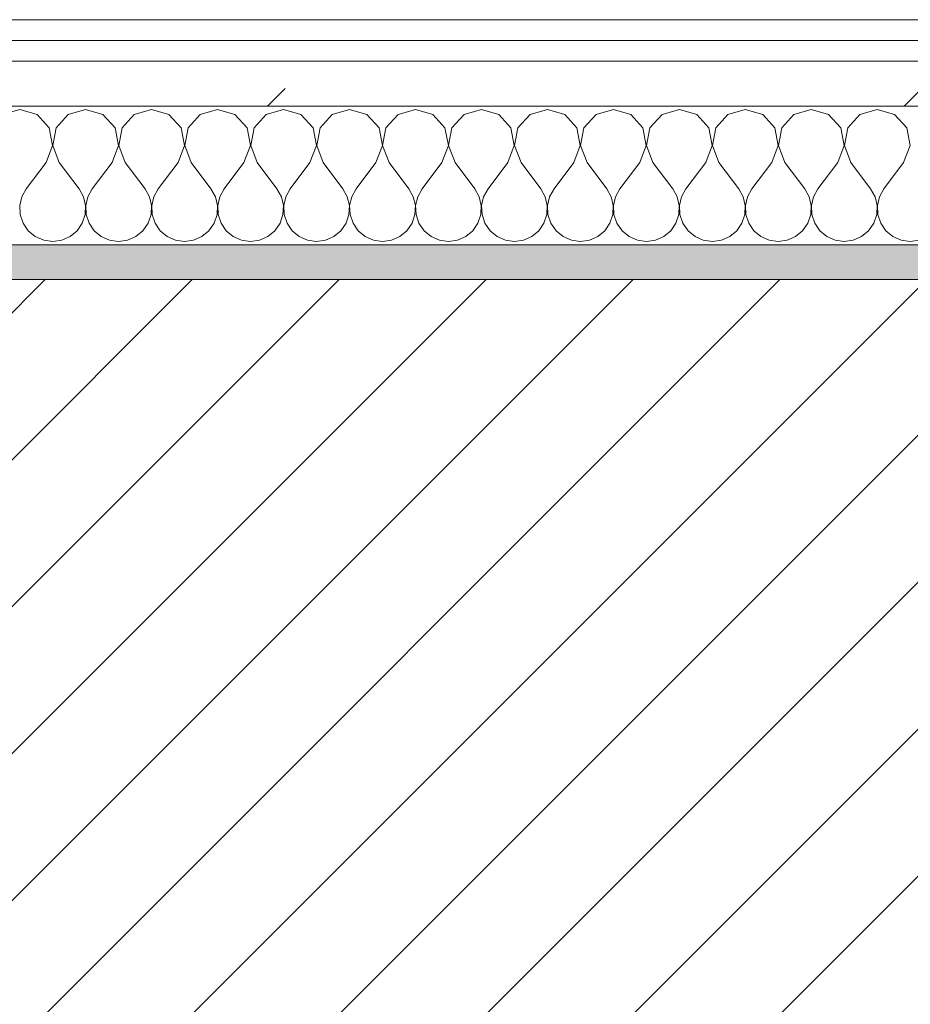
# Model space of a CAD drawing. Header units: millimetres. Extents: x -40968 to 77376, y -17881 to 4746.
# Tile 76 of 180: x -15933 to -15676, y -1413 to -1129. Entities that reach past the tile are written whole.
import ezdxf

# ---------------------------------------------------------------- set-up
doc = ezdxf.new("R2010")
doc.units = ezdxf.units.MM
doc.header["$MEASUREMENT"] = 0
doc.linetypes.add('Wipeout_Contour', pattern=[1000, 0, -1000])
doc.layers.add('12_FAÇ_Façana', color=7, linetype='Continuous')
doc.layers.add('Nuevo_08_E_Envans secs', color=7, linetype='Continuous')
for name, color, linetype, lineweight, true_color in [('12_FAÇ_Façana_Pluma_Nº__176', 7, 'Continuous', 15, 0x93a0c6), ('Nuevo_08_E_Envans secs_Pluma_Nº__102', 7, 'Continuous', 5, 0xcccccc), ('Nuevo_08_E_Envans secs_Pluma_Nº__171', 171, 'Continuous', 13, 0xaaaaff), ('Nuevo_08_E_Envans secs_Pluma_Nº__177', 7, 'Continuous', 15, 0xf7e046)]:
    doc.layers.add(name, color=color, linetype=linetype, lineweight=lineweight, true_color=true_color)
for name, color, linetype, lineweight in [('12_FAÇ_Façana_Pluma_Nº__2', 8, 'Continuous', 5), ('12_FAÇ_Façana_Pluma_Nº__7', 7, 'Continuous', 5), ('Nuevo_08_E_Envans secs_Pluma_Nº__1', 7, 'Continuous', 5)]:
    doc.layers.add(name, color=color, linetype=linetype, lineweight=lineweight)
pattern_1 = [(45, (0, 0), (-183.8478, 183.8478), [195, -65]), (45, (7e-14, 183.85), (-183.8478, 183.8478), [195, -65])]

# ---------------------------------------------------------------- blocks, each defined once
blk = doc.blocks.new('Muro_12_5', base_point=(-16936.43, -1193.98))
at = {"layer": '12_FAÇ_Façana_Pluma_Nº__176', "linetype": 'Continuous', "lineweight": 0, "true_color": 0x495063}
blk.add_hatch(color=251, dxfattribs=at).paths.add_polyline_path([(-14135.93, -1193.98), (-16936.43, -1193.98), (-16936.43, -1203.98), (-14135.93, -1203.98)])
at = {"layer": '12_FAÇ_Façana_Pluma_Nº__2', "linetype": 'Continuous', "lineweight": 5}
h = blk.add_hatch(dxfattribs=at)
h.set_pattern_fill('Ceramic_0005', color=8, style=0, pattern_type=2)
h.set_pattern_definition([(45, (0, 0), (-21.213203, 21.213203), [])])
h.paths.add_polyline_path([(-16936.43, -1418.98), (-14135.93, -1418.98), (-14135.93, -1203.98), (-16936.43, -1203.98)])
at = {"layer": '12_FAÇ_Façana_Pluma_Nº__7', "color": 7, "linetype": 'Continuous', "lineweight": 5}
blk.add_line((-14135.93, -1203.98), (-16936.43, -1203.98), dxfattribs=at)
at = {"layer": '12_FAÇ_Façana_Pluma_Nº__7', "color": 7, "linetype": 'Continuous', "lineweight": 5, "flags": 128}
blk.add_lwpolyline([(-14135.93, -1193.98), (-16936.43, -1193.98)], dxfattribs=at)
blk = doc.blocks.new('*X233')
at = {"layer": 'Nuevo_08_E_Envans secs_Pluma_Nº__102', "color": 254, "linetype": 'Continuous', "lineweight": 5, "true_color": 0xcccccc}
for p, q in [((-15933.33, -1154.93), (-15938.34, -1156.35)), ((-15928.33, -1156.35), (-15933.33, -1154.93)), ((-15924.81, -1160.19), (-15928.33, -1156.35)), ((-15919.29, -1156.35), (-15922.8, -1160.19)), ((-15914.29, -1154.93), (-15919.29, -1156.35)), ((-15909.28, -1156.35), (-15914.29, -1154.93)), ((-15905.77, -1160.19), (-15909.28, -1156.35)), ((-15900.25, -1156.35), (-15903.76, -1160.19)), ((-15895.24, -1154.93), (-15900.25, -1156.35)), ((-15890.23, -1156.35), (-15895.24, -1154.93)), ((-15886.72, -1160.19), (-15890.23, -1156.35)), ((-15881.2, -1156.35), (-15884.71, -1160.19)), ((-15876.19, -1154.93), (-15881.2, -1156.35)), ((-15871.18, -1156.35), (-15876.19, -1154.93)), ((-15867.67, -1160.19), (-15871.18, -1156.35)), ((-15862.15, -1156.35), (-15865.66, -1160.19)), ((-15857.14, -1154.93), (-15862.15, -1156.35)), ((-15852.14, -1156.35), (-15857.14, -1154.93)), ((-15848.62, -1160.19), (-15852.14, -1156.35)), ((-15843.1, -1156.35), (-15846.61, -1160.19)), ((-15838.1, -1154.93), (-15843.1, -1156.35)), ((-15833.09, -1156.35), (-15838.1, -1154.93)), ((-15829.58, -1160.19), (-15833.09, -1156.35)), ((-15824.05, -1156.35), (-15827.57, -1160.19)), ((-15819.05, -1154.93), (-15824.05, -1156.35)), ((-15814.04, -1156.35), (-15819.05, -1154.93)), ((-15810.53, -1160.19), (-15814.04, -1156.35)), ((-15805.01, -1156.35), (-15808.52, -1160.19)), ((-15800, -1154.93), (-15805.01, -1156.35)), ((-15794.99, -1156.35), (-15800, -1154.93)), ((-15791.48, -1160.19), (-15794.99, -1156.35)), ((-15785.96, -1156.35), (-15789.47, -1160.19)), ((-15780.95, -1154.93), (-15785.96, -1156.35)), ((-15775.95, -1156.35), (-15780.95, -1154.93)), ((-15772.43, -1160.19), (-15775.95, -1156.35)), ((-15766.91, -1156.35), (-15770.42, -1160.19)), ((-15761.9, -1154.93), (-15766.91, -1156.35)), ((-15756.9, -1156.35), (-15761.9, -1154.93)), ((-15753.39, -1160.19), (-15756.9, -1156.35)), ((-15747.86, -1156.35), (-15751.38, -1160.19)), ((-15742.86, -1154.93), (-15747.86, -1156.35)), ((-15737.85, -1156.35), (-15742.86, -1154.93)), ((-15734.34, -1160.19), (-15737.85, -1156.35)), ((-15728.82, -1156.35), (-15732.33, -1160.19)), ((-15723.81, -1154.93), (-15728.82, -1156.35)), ((-15718.8, -1156.35), (-15723.81, -1154.93)), ((-15715.29, -1160.19), (-15718.8, -1156.35)), ((-15709.77, -1156.35), (-15713.28, -1160.19)), ((-15704.76, -1154.93), (-15709.77, -1156.35)), ((-15699.75, -1156.35), (-15704.76, -1154.93)), ((-15696.24, -1160.19), (-15699.75, -1156.35)), ((-15690.72, -1156.35), (-15694.23, -1160.19)), ((-15685.71, -1154.93), (-15690.72, -1156.35)), ((-15680.71, -1156.35), (-15685.71, -1154.93)), ((-15677.2, -1160.19), (-15680.71, -1156.35)), ((-15923.85, -1165.31), (-15924.81, -1160.19)), ((-15922.8, -1160.19), (-15923.77, -1165.31)), ((-15904.8, -1165.31), (-15905.77, -1160.19)), ((-15903.76, -1160.19), (-15904.72, -1165.31)), ((-15885.75, -1165.31), (-15886.72, -1160.19)), ((-15884.71, -1160.19), (-15885.68, -1165.31)), ((-15866.71, -1165.31), (-15867.67, -1160.19)), ((-15865.66, -1160.19), (-15866.63, -1165.31)), ((-15847.66, -1165.31), (-15848.62, -1160.19)), ((-15846.61, -1160.19), (-15847.58, -1165.31)), ((-15828.61, -1165.31), (-15829.58, -1160.19)), ((-15827.57, -1160.19), (-15828.53, -1165.31)), ((-15809.56, -1165.31), (-15810.53, -1160.19)), ((-15808.52, -1160.19), (-15809.49, -1165.31)), ((-15790.51, -1165.31), (-15791.48, -1160.19)), ((-15789.47, -1160.19), (-15790.44, -1165.31)), ((-15771.47, -1165.31), (-15772.43, -1160.19)), ((-15770.42, -1160.19), (-15771.39, -1165.31)), ((-15752.42, -1165.31), (-15753.39, -1160.19)), ((-15751.38, -1160.19), (-15752.34, -1165.31)), ((-15733.37, -1165.31), (-15734.34, -1160.19)), ((-15732.33, -1160.19), (-15733.29, -1165.31)), ((-15714.32, -1165.31), (-15715.29, -1160.19)), ((-15713.28, -1160.19), (-15714.25, -1165.31)), ((-15695.28, -1165.31), (-15696.24, -1160.19)), ((-15694.23, -1160.19), (-15695.2, -1165.31)), ((-15676.23, -1165.31), (-15677.2, -1160.19)), ((-15925.71, -1170.17), (-15923.85, -1165.31)), ((-15923.77, -1165.31), (-15921.9, -1170.17)), ((-15906.67, -1170.17), (-15904.8, -1165.31)), ((-15904.72, -1165.31), (-15902.86, -1170.17)), ((-15887.62, -1170.17), (-15885.75, -1165.31)), ((-15885.68, -1165.31), (-15883.81, -1170.17)), ((-15868.57, -1170.17), (-15866.71, -1165.31)), ((-15866.63, -1165.31), (-15864.76, -1170.17)), ((-15849.52, -1170.17), (-15847.66, -1165.31)), ((-15847.58, -1165.31), (-15845.71, -1170.17)), ((-15830.48, -1170.17), (-15828.61, -1165.31)), ((-15828.53, -1165.31), (-15826.67, -1170.17)), ((-15811.43, -1170.17), (-15809.56, -1165.31)), ((-15809.49, -1165.31), (-15807.62, -1170.17)), ((-15792.38, -1170.17), (-15790.51, -1165.31)), ((-15790.44, -1165.31), (-15788.57, -1170.17)), ((-15773.33, -1170.17), (-15771.47, -1165.31)), ((-15771.39, -1165.31), (-15769.52, -1170.17)), ((-15754.29, -1170.17), (-15752.42, -1165.31)), ((-15752.34, -1165.31), (-15750.48, -1170.17)), ((-15735.24, -1170.17), (-15733.37, -1165.31)), ((-15733.29, -1165.31), (-15731.43, -1170.17)), ((-15716.19, -1170.17), (-15714.32, -1165.31)), ((-15714.25, -1165.31), (-15712.38, -1170.17)), ((-15697.14, -1170.17), (-15695.28, -1165.31)), ((-15695.2, -1165.31), (-15693.33, -1170.17)), ((-15678.1, -1170.17), (-15676.23, -1165.31)), ((-15925.71, -1170.17), (-15931.43, -1177.79)), ((-15921.9, -1170.17), (-15916.19, -1177.79)), ((-15906.67, -1170.17), (-15912.38, -1177.79)), ((-15902.86, -1170.17), (-15897.14, -1177.79)), ((-15887.62, -1170.17), (-15893.33, -1177.79)), ((-15883.81, -1170.17), (-15878.1, -1177.79)), ((-15868.57, -1170.17), (-15874.29, -1177.79)), ((-15864.76, -1170.17), (-15859.05, -1177.79)), ((-15849.52, -1170.17), (-15855.24, -1177.79)), ((-15845.71, -1170.17), (-15840, -1177.79)), ((-15830.48, -1170.17), (-15836.19, -1177.79)), ((-15826.67, -1170.17), (-15820.95, -1177.79)), ((-15811.43, -1170.17), (-15817.14, -1177.79)), ((-15807.62, -1170.17), (-15801.9, -1177.79)), ((-15792.38, -1170.17), (-15798.1, -1177.79)), ((-15788.57, -1170.17), (-15782.86, -1177.79)), ((-15773.33, -1170.17), (-15779.05, -1177.79)), ((-15769.52, -1170.17), (-15763.81, -1177.79)), ((-15754.29, -1170.17), (-15760, -1177.79)), ((-15750.48, -1170.17), (-15744.76, -1177.79)), ((-15735.24, -1170.17), (-15740.95, -1177.79)), ((-15731.43, -1170.17), (-15725.71, -1177.79)), ((-15716.19, -1170.17), (-15721.9, -1177.79)), ((-15712.38, -1170.17), (-15706.67, -1177.79)), ((-15697.14, -1170.17), (-15702.86, -1177.79)), ((-15693.33, -1170.17), (-15687.62, -1177.79)), ((-15678.1, -1170.17), (-15683.81, -1177.79)), ((-15931.43, -1177.79), (-15932.7, -1180.08)), ((-15914.92, -1180.08), (-15916.19, -1177.79)), ((-15912.38, -1177.79), (-15913.65, -1180.08)), ((-15895.87, -1180.08), (-15897.14, -1177.79)), ((-15893.33, -1177.79), (-15894.6, -1180.08)), ((-15876.82, -1180.08), (-15878.1, -1177.79)), ((-15874.29, -1177.79), (-15875.56, -1180.08)), ((-15857.78, -1180.08), (-15859.05, -1177.79)), ((-15855.24, -1177.79), (-15856.51, -1180.08)), ((-15838.73, -1180.08), (-15840, -1177.79)), ((-15836.19, -1177.79), (-15837.46, -1180.08)), ((-15819.68, -1180.08), (-15820.95, -1177.79)), ((-15817.14, -1177.79), (-15818.41, -1180.08)), ((-15800.63, -1180.08), (-15801.9, -1177.79)), ((-15798.1, -1177.79), (-15799.37, -1180.08)), ((-15781.59, -1180.08), (-15782.86, -1177.79)), ((-15779.05, -1177.79), (-15780.32, -1180.08)), ((-15762.54, -1180.08), (-15763.81, -1177.79)), ((-15760, -1177.79), (-15761.27, -1180.08)), ((-15743.49, -1180.08), (-15744.76, -1177.79)), ((-15740.95, -1177.79), (-15742.22, -1180.08)), ((-15724.44, -1180.08), (-15725.71, -1177.79)), ((-15721.9, -1177.79), (-15723.18, -1180.08)), ((-15705.4, -1180.08), (-15706.67, -1177.79)), ((-15702.86, -1177.79), (-15704.13, -1180.08)), ((-15686.35, -1180.08), (-15687.62, -1177.79)), ((-15683.81, -1177.79), (-15685.08, -1180.08)), ((-15932.7, -1180.08), (-15933.29, -1182.64)), ((-15933.29, -1182.64), (-15933.17, -1185.27)), ((-15914.32, -1182.64), (-15914.92, -1180.08)), ((-15914.45, -1185.27), (-15914.32, -1182.64)), ((-15913.65, -1180.08), (-15914.25, -1182.64)), ((-15914.25, -1182.64), (-15914.12, -1185.27)), ((-15895.28, -1182.64), (-15895.87, -1180.08)), ((-15895.4, -1185.27), (-15895.28, -1182.64)), ((-15894.6, -1180.08), (-15895.2, -1182.64)), ((-15895.2, -1182.64), (-15895.07, -1185.27)), ((-15876.23, -1182.64), (-15876.82, -1180.08)), ((-15876.36, -1185.27), (-15876.23, -1182.64)), ((-15875.56, -1180.08), (-15876.15, -1182.64)), ((-15876.15, -1182.64), (-15876.02, -1185.27)), ((-15857.18, -1182.64), (-15857.78, -1180.08)), ((-15857.31, -1185.27), (-15857.18, -1182.64)), ((-15856.51, -1180.08), (-15857.1, -1182.64)), ((-15857.1, -1182.64), (-15856.98, -1185.27)), ((-15838.13, -1182.64), (-15838.73, -1180.08)), ((-15838.26, -1185.27), (-15838.13, -1182.64)), ((-15837.46, -1180.08), (-15838.06, -1182.64)), ((-15838.06, -1182.64), (-15837.93, -1185.27)), ((-15819.09, -1182.64), (-15819.68, -1180.08)), ((-15819.21, -1185.27), (-15819.09, -1182.64)), ((-15818.41, -1180.08), (-15819.01, -1182.64)), ((-15819.01, -1182.64), (-15818.88, -1185.27)), ((-15800.04, -1182.64), (-15800.63, -1180.08)), ((-15800.17, -1185.27), (-15800.04, -1182.64)), ((-15799.37, -1180.08), (-15799.96, -1182.64)), ((-15799.96, -1182.64), (-15799.83, -1185.27)), ((-15780.99, -1182.64), (-15781.59, -1180.08)), ((-15781.12, -1185.27), (-15780.99, -1182.64)), ((-15780.32, -1180.08), (-15780.91, -1182.64)), ((-15780.91, -1182.64), (-15780.79, -1185.27)), ((-15761.94, -1182.64), (-15762.54, -1180.08)), ((-15762.07, -1185.27), (-15761.94, -1182.64)), ((-15761.27, -1180.08), (-15761.87, -1182.64)), ((-15761.87, -1182.64), (-15761.74, -1185.27)), ((-15742.9, -1182.64), (-15743.49, -1180.08)), ((-15743.02, -1185.27), (-15742.9, -1182.64)), ((-15742.22, -1180.08), (-15742.82, -1182.64)), ((-15742.82, -1182.64), (-15742.69, -1185.27)), ((-15723.85, -1182.64), (-15724.44, -1180.08)), ((-15723.98, -1185.27), (-15723.85, -1182.64)), ((-15723.18, -1180.08), (-15723.77, -1182.64)), ((-15723.77, -1182.64), (-15723.64, -1185.27)), ((-15704.8, -1182.64), (-15705.4, -1180.08)), ((-15704.93, -1185.27), (-15704.8, -1182.64)), ((-15704.13, -1180.08), (-15704.72, -1182.64)), ((-15704.72, -1182.64), (-15704.6, -1185.27)), ((-15685.75, -1182.64), (-15686.35, -1180.08)), ((-15685.88, -1185.27), (-15685.75, -1182.64)), ((-15685.08, -1180.08), (-15685.68, -1182.64)), ((-15685.68, -1182.64), (-15685.55, -1185.27)), ((-15933.17, -1185.27), (-15932.33, -1187.76)), ((-15915.29, -1187.76), (-15914.45, -1185.27)), ((-15914.12, -1185.27), (-15913.28, -1187.76)), ((-15896.24, -1187.76), (-15895.4, -1185.27)), ((-15895.07, -1185.27), (-15894.23, -1187.76)), ((-15877.2, -1187.76), (-15876.36, -1185.27)), ((-15876.02, -1185.27), (-15875.19, -1187.76)), ((-15858.15, -1187.76), (-15857.31, -1185.27)), ((-15856.98, -1185.27), (-15856.14, -1187.76)), ((-15839.1, -1187.76), (-15838.26, -1185.27)), ((-15837.93, -1185.27), (-15837.09, -1187.76)), ((-15820.05, -1187.76), (-15819.21, -1185.27)), ((-15818.88, -1185.27), (-15818.04, -1187.76)), ((-15801.01, -1187.76), (-15800.17, -1185.27)), ((-15799.83, -1185.27), (-15798.99, -1187.76)), ((-15781.96, -1187.76), (-15781.12, -1185.27)), ((-15780.79, -1185.27), (-15779.95, -1187.76)), ((-15762.91, -1187.76), (-15762.07, -1185.27)), ((-15761.74, -1185.27), (-15760.9, -1187.76)), ((-15743.86, -1187.76), (-15743.02, -1185.27)), ((-15742.69, -1185.27), (-15741.85, -1187.76)), ((-15724.81, -1187.76), (-15723.98, -1185.27)), ((-15723.64, -1185.27), (-15722.8, -1187.76)), ((-15705.77, -1187.76), (-15704.93, -1185.27)), ((-15704.6, -1185.27), (-15703.76, -1187.76)), ((-15686.72, -1187.76), (-15685.88, -1185.27)), ((-15685.55, -1185.27), (-15684.71, -1187.76)), ((-15932.33, -1187.76), (-15930.84, -1189.92)), ((-15916.78, -1189.92), (-15915.29, -1187.76)), ((-15913.28, -1187.76), (-15911.79, -1189.92)), ((-15897.73, -1189.92), (-15896.24, -1187.76)), ((-15894.23, -1187.76), (-15892.74, -1189.92)), ((-15878.68, -1189.92), (-15877.2, -1187.76)), ((-15875.19, -1187.76), (-15873.7, -1189.92)), ((-15859.64, -1189.92), (-15858.15, -1187.76)), ((-15856.14, -1187.76), (-15854.65, -1189.92)), ((-15840.59, -1189.92), (-15839.1, -1187.76)), ((-15837.09, -1187.76), (-15835.6, -1189.92)), ((-15821.54, -1189.92), (-15820.05, -1187.76)), ((-15818.04, -1187.76), (-15816.55, -1189.92)), ((-15802.49, -1189.92), (-15801.01, -1187.76)), ((-15798.99, -1187.76), (-15797.51, -1189.92)), ((-15783.45, -1189.92), (-15781.96, -1187.76)), ((-15779.95, -1187.76), (-15778.46, -1189.92)), ((-15764.4, -1189.92), (-15762.91, -1187.76)), ((-15760.9, -1187.76), (-15759.41, -1189.92)), ((-15745.35, -1189.92), (-15743.86, -1187.76)), ((-15741.85, -1187.76), (-15740.36, -1189.92)), ((-15726.3, -1189.92), (-15724.81, -1187.76)), ((-15722.8, -1187.76), (-15721.32, -1189.92)), ((-15707.26, -1189.92), (-15705.77, -1187.76)), ((-15703.76, -1187.76), (-15702.27, -1189.92)), ((-15688.21, -1189.92), (-15686.72, -1187.76)), ((-15684.71, -1187.76), (-15683.22, -1189.92)), ((-15930.84, -1189.92), (-15928.82, -1191.6)), ((-15918.8, -1191.6), (-15916.78, -1189.92)), ((-15911.79, -1189.92), (-15909.77, -1191.6)), ((-15899.75, -1191.6), (-15897.73, -1189.92)), ((-15892.74, -1189.92), (-15890.72, -1191.6)), ((-15880.71, -1191.6), (-15878.68, -1189.92)), ((-15873.7, -1189.92), (-15871.67, -1191.6)), ((-15861.66, -1191.6), (-15859.64, -1189.92)), ((-15854.65, -1189.92), (-15852.63, -1191.6)), ((-15842.61, -1191.6), (-15840.59, -1189.92)), ((-15835.6, -1189.92), (-15833.58, -1191.6)), ((-15823.56, -1191.6), (-15821.54, -1189.92)), ((-15816.55, -1189.92), (-15814.53, -1191.6)), ((-15804.52, -1191.6), (-15802.49, -1189.92)), ((-15797.51, -1189.92), (-15795.48, -1191.6)), ((-15785.47, -1191.6), (-15783.45, -1189.92)), ((-15778.46, -1189.92), (-15776.44, -1191.6)), ((-15766.42, -1191.6), (-15764.4, -1189.92)), ((-15759.41, -1189.92), (-15757.39, -1191.6)), ((-15747.37, -1191.6), (-15745.35, -1189.92)), ((-15740.36, -1189.92), (-15738.34, -1191.6)), ((-15728.33, -1191.6), (-15726.3, -1189.92)), ((-15721.32, -1189.92), (-15719.29, -1191.6)), ((-15709.28, -1191.6), (-15707.26, -1189.92)), ((-15702.27, -1189.92), (-15700.25, -1191.6)), ((-15690.23, -1191.6), (-15688.21, -1189.92)), ((-15683.22, -1189.92), (-15681.2, -1191.6)), ((-15928.82, -1191.6), (-15926.41, -1192.66)), ((-15926.41, -1192.66), (-15923.81, -1193.02)), ((-15923.81, -1193.02), (-15921.21, -1192.66)), ((-15921.21, -1192.66), (-15918.8, -1191.6)), ((-15909.77, -1191.6), (-15907.36, -1192.66)), ((-15907.36, -1192.66), (-15904.76, -1193.02)), ((-15904.76, -1193.02), (-15902.16, -1192.66)), ((-15902.16, -1192.66), (-15899.75, -1191.6)), ((-15890.72, -1191.6), (-15888.32, -1192.66)), ((-15888.32, -1192.66), (-15885.71, -1193.02)), ((-15885.71, -1193.02), (-15883.11, -1192.66)), ((-15883.11, -1192.66), (-15880.71, -1191.6)), ((-15871.67, -1191.6), (-15869.27, -1192.66)), ((-15869.27, -1192.66), (-15866.67, -1193.02)), ((-15866.67, -1193.02), (-15864.06, -1192.66)), ((-15864.06, -1192.66), (-15861.66, -1191.6)), ((-15852.63, -1191.6), (-15850.22, -1192.66)), ((-15850.22, -1192.66), (-15847.62, -1193.02)), ((-15847.62, -1193.02), (-15845.02, -1192.66)), ((-15845.02, -1192.66), (-15842.61, -1191.6)), ((-15833.58, -1191.6), (-15831.17, -1192.66)), ((-15831.17, -1192.66), (-15828.57, -1193.02)), ((-15828.57, -1193.02), (-15825.97, -1192.66)), ((-15825.97, -1192.66), (-15823.56, -1191.6)), ((-15814.53, -1191.6), (-15812.13, -1192.66)), ((-15812.13, -1192.66), (-15809.52, -1193.02)), ((-15809.52, -1193.02), (-15806.92, -1192.66)), ((-15806.92, -1192.66), (-15804.52, -1191.6)), ((-15795.48, -1191.6), (-15793.08, -1192.66)), ((-15793.08, -1192.66), (-15790.48, -1193.02)), ((-15790.48, -1193.02), (-15787.87, -1192.66)), ((-15787.87, -1192.66), (-15785.47, -1191.6)), ((-15776.44, -1191.6), (-15774.03, -1192.66)), ((-15774.03, -1192.66), (-15771.43, -1193.02)), ((-15771.43, -1193.02), (-15768.83, -1192.66)), ((-15768.83, -1192.66), (-15766.42, -1191.6)), ((-15757.39, -1191.6), (-15754.98, -1192.66)), ((-15754.98, -1192.66), (-15752.38, -1193.02)), ((-15752.38, -1193.02), (-15749.78, -1192.66)), ((-15749.78, -1192.66), (-15747.37, -1191.6)), ((-15738.34, -1191.6), (-15735.94, -1192.66)), ((-15735.94, -1192.66), (-15733.33, -1193.02)), ((-15733.33, -1193.02), (-15730.73, -1192.66)), ((-15730.73, -1192.66), (-15728.33, -1191.6)), ((-15719.29, -1191.6), (-15716.89, -1192.66)), ((-15716.89, -1192.66), (-15714.29, -1193.02)), ((-15714.29, -1193.02), (-15711.68, -1192.66)), ((-15711.68, -1192.66), (-15709.28, -1191.6)), ((-15700.25, -1191.6), (-15697.84, -1192.66)), ((-15697.84, -1192.66), (-15695.24, -1193.02)), ((-15695.24, -1193.02), (-15692.64, -1192.66)), ((-15692.64, -1192.66), (-15690.23, -1191.6)), ((-15681.2, -1191.6), (-15678.79, -1192.66)), ((-15678.79, -1192.66), (-15676.19, -1193.02)), ((-15676.19, -1193.02), (-15673.59, -1192.66))]:
    blk.add_line(p, q, dxfattribs=at)
blk = doc.blocks.new('Muro_92_5', base_point=(-14135.93, -1193.98))
at = {"layer": 'Nuevo_08_E_Envans secs_Pluma_Nº__1', "color": 7, "linetype": 'Continuous', "lineweight": 5, "flags": 128}
blk.add_lwpolyline([(-16936.43, -1193.98), (-14135.93, -1193.98)], dxfattribs=at)
at = {"color": 254, "linetype": 'Wipeout_Contour', "lineweight": 0, "ltscale": 62310.788122}
blk.add_wipeout([(-14135.93, -1128.98), (-16936.43, -1128.98), (-16936.43, -1134.98), (-14135.93, -1134.98)], dxfattribs=at).dxf.layer = 'Nuevo_08_E_Envans secs'
at = {"color": 254, "linetype": 'Wipeout_Contour', "lineweight": 0, "ltscale": 62315.364932}
blk.add_wipeout([(-14135.93, -1140.98), (-16936.43, -1140.98), (-16936.43, -1153.98), (-14135.93, -1153.98)], dxfattribs=at).dxf.layer = 'Nuevo_08_E_Envans secs'
at = {"layer": 'Nuevo_08_E_Envans secs_Pluma_Nº__171', "linetype": 'Continuous', "lineweight": 13, "true_color": 0xaaaaff}
h = blk.add_hatch(dxfattribs=at)
h.set_pattern_fill('Panellat_HPL_0005', color=161, style=0, pattern_type=2)
h.set_pattern_definition(pattern_1)
h.paths.add_polyline_path([(-14135.93, -1128.98), (-16936.43, -1128.98), (-16936.43, -1134.98), (-14135.93, -1134.98)])
at = {"layer": 'Nuevo_08_E_Envans secs_Pluma_Nº__177', "linetype": 'Continuous', "lineweight": 15, "true_color": 0xf7e046}
h = blk.add_hatch(dxfattribs=at)
h.set_pattern_fill('Panellat_HPL_0005', color=53, style=0, pattern_type=2)
h.set_pattern_definition(pattern_1)
h.paths.add_polyline_path([(-14135.93, -1140.98), (-16936.43, -1140.98), (-16936.43, -1153.98), (-14135.93, -1153.98)])
at = {"layer": 'Nuevo_08_E_Envans secs_Pluma_Nº__1', "color": 7, "linetype": 'Continuous', "lineweight": 5}
for p, q in [((-14135.93, -1134.98), (-16936.43, -1134.98)), ((-14135.93, -1140.98), (-16936.43, -1140.98)), ((-14135.93, -1153.98), (-16936.43, -1153.98))]:
    blk.add_line(p, q, dxfattribs=at)
at = {"layer": 'Nuevo_08_E_Envans secs_Pluma_Nº__1', "color": 7, "linetype": 'Continuous', "lineweight": 5, "flags": 128}
blk.add_lwpolyline([(-14135.93, -1128.98), (-16936.43, -1128.98)], dxfattribs=at)
at = {"layer": 'Nuevo_08_E_Envans secs', "color": 7, "lineweight": 20}
blk.add_blockref('*X233', (0, 0), dxfattribs=at)
blk = doc.blocks.new('*X489')
at = {"layer": 'Nuevo_08_E_Envans secs_Pluma_Nº__102', "color": 254, "linetype": 'Continuous', "lineweight": 5, "true_color": 0xcccccc}
for p, q in [((-15928.33, -1156.35), (-15933.33, -1154.93)), ((-15924.81, -1160.19), (-15928.33, -1156.35)), ((-15919.29, -1156.35), (-15922.8, -1160.19)), ((-15914.29, -1154.93), (-15919.29, -1156.35)), ((-15909.28, -1156.35), (-15914.29, -1154.93)), ((-15905.77, -1160.19), (-15909.28, -1156.35)), ((-15900.25, -1156.35), (-15903.76, -1160.19)), ((-15895.24, -1154.93), (-15900.25, -1156.35)), ((-15890.23, -1156.35), (-15895.24, -1154.93)), ((-15886.72, -1160.19), (-15890.23, -1156.35)), ((-15881.2, -1156.35), (-15884.71, -1160.19)), ((-15876.19, -1154.93), (-15881.2, -1156.35)), ((-15871.18, -1156.35), (-15876.19, -1154.93)), ((-15867.67, -1160.19), (-15871.18, -1156.35)), ((-15862.15, -1156.35), (-15865.66, -1160.19)), ((-15857.14, -1154.93), (-15862.15, -1156.35)), ((-15852.14, -1156.35), (-15857.14, -1154.93)), ((-15848.62, -1160.19), (-15852.14, -1156.35)), ((-15843.1, -1156.35), (-15846.61, -1160.19)), ((-15838.1, -1154.93), (-15843.1, -1156.35)), ((-15833.09, -1156.35), (-15838.1, -1154.93)), ((-15829.58, -1160.19), (-15833.09, -1156.35)), ((-15824.05, -1156.35), (-15827.57, -1160.19)), ((-15819.05, -1154.93), (-15824.05, -1156.35)), ((-15814.04, -1156.35), (-15819.05, -1154.93)), ((-15810.53, -1160.19), (-15814.04, -1156.35)), ((-15805.01, -1156.35), (-15808.52, -1160.19)), ((-15800, -1154.93), (-15805.01, -1156.35)), ((-15794.99, -1156.35), (-15800, -1154.93)), ((-15791.48, -1160.19), (-15794.99, -1156.35)), ((-15785.96, -1156.35), (-15789.47, -1160.19)), ((-15780.95, -1154.93), (-15785.96, -1156.35)), ((-15775.95, -1156.35), (-15780.95, -1154.93)), ((-15772.43, -1160.19), (-15775.95, -1156.35)), ((-15766.91, -1156.35), (-15770.42, -1160.19)), ((-15761.9, -1154.93), (-15766.91, -1156.35)), ((-15756.9, -1156.35), (-15761.9, -1154.93)), ((-15753.39, -1160.19), (-15756.9, -1156.35)), ((-15747.86, -1156.35), (-15751.38, -1160.19)), ((-15742.86, -1154.93), (-15747.86, -1156.35)), ((-15737.85, -1156.35), (-15742.86, -1154.93)), ((-15734.34, -1160.19), (-15737.85, -1156.35)), ((-15728.82, -1156.35), (-15732.33, -1160.19)), ((-15723.81, -1154.93), (-15728.82, -1156.35)), ((-15718.8, -1156.35), (-15723.81, -1154.93)), ((-15715.29, -1160.19), (-15718.8, -1156.35)), ((-15709.77, -1156.35), (-15713.28, -1160.19)), ((-15704.76, -1154.93), (-15709.77, -1156.35)), ((-15699.75, -1156.35), (-15704.76, -1154.93)), ((-15696.24, -1160.19), (-15699.75, -1156.35)), ((-15690.72, -1156.35), (-15694.23, -1160.19)), ((-15685.71, -1154.93), (-15690.72, -1156.35)), ((-15680.71, -1156.35), (-15685.71, -1154.93)), ((-15677.2, -1160.19), (-15680.71, -1156.35)), ((-15923.85, -1165.31), (-15924.81, -1160.19)), ((-15922.8, -1160.19), (-15923.77, -1165.31)), ((-15904.8, -1165.31), (-15905.77, -1160.19)), ((-15903.76, -1160.19), (-15904.72, -1165.31)), ((-15885.75, -1165.31), (-15886.72, -1160.19)), ((-15884.71, -1160.19), (-15885.68, -1165.31)), ((-15866.71, -1165.31), (-15867.67, -1160.19)), ((-15865.66, -1160.19), (-15866.63, -1165.31)), ((-15847.66, -1165.31), (-15848.62, -1160.19)), ((-15846.61, -1160.19), (-15847.58, -1165.31)), ((-15828.61, -1165.31), (-15829.58, -1160.19)), ((-15827.57, -1160.19), (-15828.53, -1165.31)), ((-15809.56, -1165.31), (-15810.53, -1160.19)), ((-15808.52, -1160.19), (-15809.49, -1165.31)), ((-15790.51, -1165.31), (-15791.48, -1160.19)), ((-15789.47, -1160.19), (-15790.44, -1165.31)), ((-15771.47, -1165.31), (-15772.43, -1160.19)), ((-15770.42, -1160.19), (-15771.39, -1165.31)), ((-15752.42, -1165.31), (-15753.39, -1160.19)), ((-15751.38, -1160.19), (-15752.34, -1165.31)), ((-15733.37, -1165.31), (-15734.34, -1160.19)), ((-15732.33, -1160.19), (-15733.29, -1165.31)), ((-15714.32, -1165.31), (-15715.29, -1160.19)), ((-15713.28, -1160.19), (-15714.25, -1165.31)), ((-15695.28, -1165.31), (-15696.24, -1160.19)), ((-15694.23, -1160.19), (-15695.2, -1165.31)), ((-15676.23, -1165.31), (-15677.2, -1160.19)), ((-15925.71, -1170.17), (-15923.85, -1165.31)), ((-15923.77, -1165.31), (-15921.9, -1170.17)), ((-15906.67, -1170.17), (-15904.8, -1165.31)), ((-15904.72, -1165.31), (-15902.86, -1170.17)), ((-15887.62, -1170.17), (-15885.75, -1165.31)), ((-15885.68, -1165.31), (-15883.81, -1170.17)), ((-15868.57, -1170.17), (-15866.71, -1165.31)), ((-15866.63, -1165.31), (-15864.76, -1170.17)), ((-15849.52, -1170.17), (-15847.66, -1165.31)), ((-15847.58, -1165.31), (-15845.71, -1170.17)), ((-15830.48, -1170.17), (-15828.61, -1165.31)), ((-15828.53, -1165.31), (-15826.67, -1170.17)), ((-15811.43, -1170.17), (-15809.56, -1165.31)), ((-15809.49, -1165.31), (-15807.62, -1170.17)), ((-15792.38, -1170.17), (-15790.51, -1165.31)), ((-15790.44, -1165.31), (-15788.57, -1170.17)), ((-15773.33, -1170.17), (-15771.47, -1165.31)), ((-15771.39, -1165.31), (-15769.52, -1170.17)), ((-15754.29, -1170.17), (-15752.42, -1165.31)), ((-15752.34, -1165.31), (-15750.48, -1170.17)), ((-15735.24, -1170.17), (-15733.37, -1165.31)), ((-15733.29, -1165.31), (-15731.43, -1170.17)), ((-15716.19, -1170.17), (-15714.32, -1165.31)), ((-15714.25, -1165.31), (-15712.38, -1170.17)), ((-15697.14, -1170.17), (-15695.28, -1165.31)), ((-15695.2, -1165.31), (-15693.33, -1170.17)), ((-15678.1, -1170.17), (-15676.23, -1165.31)), ((-15925.71, -1170.17), (-15931.43, -1177.79)), ((-15921.9, -1170.17), (-15916.19, -1177.79)), ((-15906.67, -1170.17), (-15912.38, -1177.79)), ((-15902.86, -1170.17), (-15897.14, -1177.79)), ((-15887.62, -1170.17), (-15893.33, -1177.79)), ((-15883.81, -1170.17), (-15878.1, -1177.79)), ((-15868.57, -1170.17), (-15874.29, -1177.79)), ((-15864.76, -1170.17), (-15859.05, -1177.79)), ((-15849.52, -1170.17), (-15855.24, -1177.79)), ((-15845.71, -1170.17), (-15840, -1177.79)), ((-15830.48, -1170.17), (-15836.19, -1177.79)), ((-15826.67, -1170.17), (-15820.95, -1177.79)), ((-15811.43, -1170.17), (-15817.14, -1177.79)), ((-15807.62, -1170.17), (-15801.9, -1177.79)), ((-15792.38, -1170.17), (-15798.1, -1177.79)), ((-15788.57, -1170.17), (-15782.86, -1177.79)), ((-15773.33, -1170.17), (-15779.05, -1177.79)), ((-15769.52, -1170.17), (-15763.81, -1177.79)), ((-15754.29, -1170.17), (-15760, -1177.79)), ((-15750.48, -1170.17), (-15744.76, -1177.79)), ((-15735.24, -1170.17), (-15740.95, -1177.79)), ((-15731.43, -1170.17), (-15725.71, -1177.79)), ((-15716.19, -1170.17), (-15721.9, -1177.79)), ((-15712.38, -1170.17), (-15706.67, -1177.79)), ((-15697.14, -1170.17), (-15702.86, -1177.79)), ((-15693.33, -1170.17), (-15687.62, -1177.79)), ((-15678.1, -1170.17), (-15683.81, -1177.79)), ((-15931.43, -1177.79), (-15932.7, -1180.08)), ((-15914.92, -1180.08), (-15916.19, -1177.79)), ((-15912.38, -1177.79), (-15913.65, -1180.08)), ((-15895.87, -1180.08), (-15897.14, -1177.79)), ((-15893.33, -1177.79), (-15894.6, -1180.08)), ((-15876.82, -1180.08), (-15878.1, -1177.79)), ((-15874.29, -1177.79), (-15875.56, -1180.08)), ((-15857.78, -1180.08), (-15859.05, -1177.79)), ((-15855.24, -1177.79), (-15856.51, -1180.08)), ((-15838.73, -1180.08), (-15840, -1177.79)), ((-15836.19, -1177.79), (-15837.46, -1180.08)), ((-15819.68, -1180.08), (-15820.95, -1177.79)), ((-15817.14, -1177.79), (-15818.41, -1180.08)), ((-15800.63, -1180.08), (-15801.9, -1177.79)), ((-15798.1, -1177.79), (-15799.37, -1180.08)), ((-15781.59, -1180.08), (-15782.86, -1177.79)), ((-15779.05, -1177.79), (-15780.32, -1180.08)), ((-15762.54, -1180.08), (-15763.81, -1177.79)), ((-15760, -1177.79), (-15761.27, -1180.08)), ((-15743.49, -1180.08), (-15744.76, -1177.79)), ((-15740.95, -1177.79), (-15742.22, -1180.08)), ((-15724.44, -1180.08), (-15725.71, -1177.79)), ((-15721.9, -1177.79), (-15723.18, -1180.08)), ((-15705.4, -1180.08), (-15706.67, -1177.79)), ((-15702.86, -1177.79), (-15704.13, -1180.08)), ((-15686.35, -1180.08), (-15687.62, -1177.79)), ((-15683.81, -1177.79), (-15685.08, -1180.08)), ((-15932.7, -1180.08), (-15933.29, -1182.64)), ((-15933.29, -1182.64), (-15933.17, -1185.27)), ((-15914.32, -1182.64), (-15914.92, -1180.08)), ((-15914.45, -1185.27), (-15914.32, -1182.64)), ((-15913.65, -1180.08), (-15914.25, -1182.64)), ((-15914.25, -1182.64), (-15914.12, -1185.27)), ((-15895.28, -1182.64), (-15895.87, -1180.08)), ((-15895.4, -1185.27), (-15895.28, -1182.64)), ((-15894.6, -1180.08), (-15895.2, -1182.64)), ((-15895.2, -1182.64), (-15895.07, -1185.27)), ((-15876.23, -1182.64), (-15876.82, -1180.08)), ((-15876.36, -1185.27), (-15876.23, -1182.64)), ((-15875.56, -1180.08), (-15876.15, -1182.64)), ((-15876.15, -1182.64), (-15876.02, -1185.27)), ((-15857.18, -1182.64), (-15857.78, -1180.08)), ((-15857.31, -1185.27), (-15857.18, -1182.64)), ((-15856.51, -1180.08), (-15857.1, -1182.64)), ((-15857.1, -1182.64), (-15856.98, -1185.27)), ((-15838.13, -1182.64), (-15838.73, -1180.08)), ((-15838.26, -1185.27), (-15838.13, -1182.64)), ((-15837.46, -1180.08), (-15838.06, -1182.64)), ((-15838.06, -1182.64), (-15837.93, -1185.27)), ((-15819.09, -1182.64), (-15819.68, -1180.08)), ((-15819.21, -1185.27), (-15819.09, -1182.64)), ((-15818.41, -1180.08), (-15819.01, -1182.64)), ((-15819.01, -1182.64), (-15818.88, -1185.27)), ((-15800.04, -1182.64), (-15800.63, -1180.08)), ((-15800.17, -1185.27), (-15800.04, -1182.64)), ((-15799.37, -1180.08), (-15799.96, -1182.64)), ((-15799.96, -1182.64), (-15799.83, -1185.27)), ((-15780.99, -1182.64), (-15781.59, -1180.08)), ((-15781.12, -1185.27), (-15780.99, -1182.64)), ((-15780.32, -1180.08), (-15780.91, -1182.64)), ((-15780.91, -1182.64), (-15780.79, -1185.27)), ((-15761.94, -1182.64), (-15762.54, -1180.08)), ((-15762.07, -1185.27), (-15761.94, -1182.64)), ((-15761.27, -1180.08), (-15761.87, -1182.64)), ((-15761.87, -1182.64), (-15761.74, -1185.27)), ((-15742.9, -1182.64), (-15743.49, -1180.08)), ((-15743.02, -1185.27), (-15742.9, -1182.64)), ((-15742.22, -1180.08), (-15742.82, -1182.64)), ((-15742.82, -1182.64), (-15742.69, -1185.27)), ((-15723.85, -1182.64), (-15724.44, -1180.08)), ((-15723.98, -1185.27), (-15723.85, -1182.64)), ((-15723.18, -1180.08), (-15723.77, -1182.64)), ((-15723.77, -1182.64), (-15723.64, -1185.27)), ((-15704.8, -1182.64), (-15705.4, -1180.08)), ((-15704.93, -1185.27), (-15704.8, -1182.64)), ((-15704.13, -1180.08), (-15704.72, -1182.64)), ((-15704.72, -1182.64), (-15704.6, -1185.27)), ((-15685.75, -1182.64), (-15686.35, -1180.08)), ((-15685.88, -1185.27), (-15685.75, -1182.64)), ((-15685.08, -1180.08), (-15685.68, -1182.64)), ((-15685.68, -1182.64), (-15685.55, -1185.27)), ((-15933.17, -1185.27), (-15932.33, -1187.76)), ((-15915.29, -1187.76), (-15914.45, -1185.27)), ((-15914.12, -1185.27), (-15913.28, -1187.76)), ((-15896.24, -1187.76), (-15895.4, -1185.27)), ((-15895.07, -1185.27), (-15894.23, -1187.76)), ((-15877.2, -1187.76), (-15876.36, -1185.27)), ((-15876.02, -1185.27), (-15875.19, -1187.76)), ((-15858.15, -1187.76), (-15857.31, -1185.27)), ((-15856.98, -1185.27), (-15856.14, -1187.76)), ((-15839.1, -1187.76), (-15838.26, -1185.27)), ((-15837.93, -1185.27), (-15837.09, -1187.76)), ((-15820.05, -1187.76), (-15819.21, -1185.27)), ((-15818.88, -1185.27), (-15818.04, -1187.76)), ((-15801.01, -1187.76), (-15800.17, -1185.27)), ((-15799.83, -1185.27), (-15798.99, -1187.76)), ((-15781.96, -1187.76), (-15781.12, -1185.27)), ((-15780.79, -1185.27), (-15779.95, -1187.76)), ((-15762.91, -1187.76), (-15762.07, -1185.27)), ((-15761.74, -1185.27), (-15760.9, -1187.76)), ((-15743.86, -1187.76), (-15743.02, -1185.27)), ((-15742.69, -1185.27), (-15741.85, -1187.76)), ((-15724.81, -1187.76), (-15723.98, -1185.27)), ((-15723.64, -1185.27), (-15722.8, -1187.76)), ((-15705.77, -1187.76), (-15704.93, -1185.27)), ((-15704.6, -1185.27), (-15703.76, -1187.76)), ((-15686.72, -1187.76), (-15685.88, -1185.27)), ((-15685.55, -1185.27), (-15684.71, -1187.76)), ((-15932.33, -1187.76), (-15930.84, -1189.92)), ((-15916.78, -1189.92), (-15915.29, -1187.76)), ((-15913.28, -1187.76), (-15911.79, -1189.92)), ((-15897.73, -1189.92), (-15896.24, -1187.76)), ((-15894.23, -1187.76), (-15892.74, -1189.92)), ((-15878.68, -1189.92), (-15877.2, -1187.76)), ((-15875.19, -1187.76), (-15873.7, -1189.92)), ((-15859.64, -1189.92), (-15858.15, -1187.76)), ((-15856.14, -1187.76), (-15854.65, -1189.92)), ((-15840.59, -1189.92), (-15839.1, -1187.76)), ((-15837.09, -1187.76), (-15835.6, -1189.92)), ((-15821.54, -1189.92), (-15820.05, -1187.76)), ((-15818.04, -1187.76), (-15816.55, -1189.92)), ((-15802.49, -1189.92), (-15801.01, -1187.76)), ((-15798.99, -1187.76), (-15797.51, -1189.92)), ((-15783.45, -1189.92), (-15781.96, -1187.76)), ((-15779.95, -1187.76), (-15778.46, -1189.92)), ((-15764.4, -1189.92), (-15762.91, -1187.76)), ((-15760.9, -1187.76), (-15759.41, -1189.92)), ((-15745.35, -1189.92), (-15743.86, -1187.76)), ((-15741.85, -1187.76), (-15740.36, -1189.92)), ((-15726.3, -1189.92), (-15724.81, -1187.76)), ((-15722.8, -1187.76), (-15721.32, -1189.92)), ((-15707.26, -1189.92), (-15705.77, -1187.76)), ((-15703.76, -1187.76), (-15702.27, -1189.92)), ((-15688.21, -1189.92), (-15686.72, -1187.76)), ((-15684.71, -1187.76), (-15683.22, -1189.92)), ((-15930.84, -1189.92), (-15928.82, -1191.6)), ((-15918.8, -1191.6), (-15916.78, -1189.92)), ((-15911.79, -1189.92), (-15909.77, -1191.6)), ((-15899.75, -1191.6), (-15897.73, -1189.92)), ((-15892.74, -1189.92), (-15890.72, -1191.6)), ((-15880.71, -1191.6), (-15878.68, -1189.92)), ((-15873.7, -1189.92), (-15871.67, -1191.6)), ((-15861.66, -1191.6), (-15859.64, -1189.92)), ((-15854.65, -1189.92), (-15852.63, -1191.6)), ((-15842.61, -1191.6), (-15840.59, -1189.92)), ((-15835.6, -1189.92), (-15833.58, -1191.6)), ((-15823.56, -1191.6), (-15821.54, -1189.92)), ((-15816.55, -1189.92), (-15814.53, -1191.6)), ((-15804.52, -1191.6), (-15802.49, -1189.92)), ((-15797.51, -1189.92), (-15795.48, -1191.6)), ((-15785.47, -1191.6), (-15783.45, -1189.92)), ((-15778.46, -1189.92), (-15776.44, -1191.6)), ((-15766.42, -1191.6), (-15764.4, -1189.92)), ((-15759.41, -1189.92), (-15757.39, -1191.6)), ((-15747.37, -1191.6), (-15745.35, -1189.92)), ((-15740.36, -1189.92), (-15738.34, -1191.6)), ((-15728.33, -1191.6), (-15726.3, -1189.92)), ((-15721.32, -1189.92), (-15719.29, -1191.6)), ((-15709.28, -1191.6), (-15707.26, -1189.92)), ((-15702.27, -1189.92), (-15700.25, -1191.6)), ((-15690.23, -1191.6), (-15688.21, -1189.92)), ((-15683.22, -1189.92), (-15681.2, -1191.6)), ((-15928.82, -1191.6), (-15926.41, -1192.66)), ((-15926.41, -1192.66), (-15923.81, -1193.02)), ((-15923.81, -1193.02), (-15921.21, -1192.66)), ((-15921.21, -1192.66), (-15918.8, -1191.6)), ((-15909.77, -1191.6), (-15907.36, -1192.66)), ((-15907.36, -1192.66), (-15904.76, -1193.02)), ((-15904.76, -1193.02), (-15902.16, -1192.66)), ((-15902.16, -1192.66), (-15899.75, -1191.6)), ((-15890.72, -1191.6), (-15888.32, -1192.66)), ((-15888.32, -1192.66), (-15885.71, -1193.02)), ((-15885.71, -1193.02), (-15883.11, -1192.66)), ((-15883.11, -1192.66), (-15880.71, -1191.6)), ((-15871.67, -1191.6), (-15869.27, -1192.66)), ((-15869.27, -1192.66), (-15866.67, -1193.02)), ((-15866.67, -1193.02), (-15864.06, -1192.66)), ((-15864.06, -1192.66), (-15861.66, -1191.6)), ((-15852.63, -1191.6), (-15850.22, -1192.66)), ((-15850.22, -1192.66), (-15847.62, -1193.02)), ((-15847.62, -1193.02), (-15845.02, -1192.66)), ((-15845.02, -1192.66), (-15842.61, -1191.6)), ((-15833.58, -1191.6), (-15831.17, -1192.66)), ((-15831.17, -1192.66), (-15828.57, -1193.02)), ((-15828.57, -1193.02), (-15825.97, -1192.66)), ((-15825.97, -1192.66), (-15823.56, -1191.6)), ((-15814.53, -1191.6), (-15812.13, -1192.66)), ((-15812.13, -1192.66), (-15809.52, -1193.02)), ((-15809.52, -1193.02), (-15806.92, -1192.66)), ((-15806.92, -1192.66), (-15804.52, -1191.6)), ((-15795.48, -1191.6), (-15793.08, -1192.66)), ((-15793.08, -1192.66), (-15790.48, -1193.02)), ((-15790.48, -1193.02), (-15787.87, -1192.66)), ((-15787.87, -1192.66), (-15785.47, -1191.6)), ((-15776.44, -1191.6), (-15774.03, -1192.66)), ((-15774.03, -1192.66), (-15771.43, -1193.02)), ((-15771.43, -1193.02), (-15768.83, -1192.66)), ((-15768.83, -1192.66), (-15766.42, -1191.6)), ((-15757.39, -1191.6), (-15754.98, -1192.66)), ((-15754.98, -1192.66), (-15752.38, -1193.02)), ((-15752.38, -1193.02), (-15749.78, -1192.66)), ((-15749.78, -1192.66), (-15747.37, -1191.6)), ((-15738.34, -1191.6), (-15735.94, -1192.66)), ((-15735.94, -1192.66), (-15733.33, -1193.02)), ((-15733.33, -1193.02), (-15730.73, -1192.66)), ((-15730.73, -1192.66), (-15728.33, -1191.6)), ((-15719.29, -1191.6), (-15716.89, -1192.66)), ((-15716.89, -1192.66), (-15714.29, -1193.02)), ((-15714.29, -1193.02), (-15711.68, -1192.66)), ((-15711.68, -1192.66), (-15709.28, -1191.6)), ((-15700.25, -1191.6), (-15697.84, -1192.66)), ((-15697.84, -1192.66), (-15695.24, -1193.02)), ((-15695.24, -1193.02), (-15692.64, -1192.66)), ((-15692.64, -1192.66), (-15690.23, -1191.6)), ((-15681.2, -1191.6), (-15678.79, -1192.66)), ((-15678.79, -1192.66), (-15676.19, -1193.02)), ((-15676.19, -1193.02), (-15673.59, -1192.66))]:
    blk.add_line(p, q, dxfattribs=at)
blk = doc.blocks.new('Muro_152_5', base_point=(-16136.43, -1128.98))
at = {"layer": 'Nuevo_08_E_Envans secs_Pluma_Nº__1', "color": 7, "linetype": 'Continuous', "lineweight": 5, "flags": 128}
blk.add_lwpolyline([(-16136.43, -1193.98), (-14135.93, -1193.98)], dxfattribs=at)
at = {"color": 254, "linetype": 'Wipeout_Contour', "lineweight": 0, "ltscale": 60714.529183}
blk.add_wipeout([(-14135.93, -1128.98), (-16136.43, -1128.98), (-16136.43, -1134.98), (-14135.93, -1134.98)], dxfattribs=at).dxf.layer = 'Nuevo_08_E_Envans secs'
at = {"color": 254, "linetype": 'Wipeout_Contour', "lineweight": 0, "ltscale": 60719.208822}
blk.add_wipeout([(-14135.93, -1140.98), (-16136.43, -1140.98), (-16136.43, -1153.98), (-14135.93, -1153.98)], dxfattribs=at).dxf.layer = 'Nuevo_08_E_Envans secs'
at = {"layer": 'Nuevo_08_E_Envans secs_Pluma_Nº__171', "linetype": 'Continuous', "lineweight": 13, "true_color": 0xaaaaff}
h = blk.add_hatch(dxfattribs=at)
h.set_pattern_fill('Panellat_HPL_0005', color=161, style=0, pattern_type=2)
h.set_pattern_definition(pattern_1)
h.paths.add_polyline_path([(-14135.93, -1128.98), (-16136.43, -1128.98), (-16136.43, -1134.98), (-14135.93, -1134.98)])
at = {"layer": 'Nuevo_08_E_Envans secs_Pluma_Nº__177', "linetype": 'Continuous', "lineweight": 15, "true_color": 0xf7e046}
h = blk.add_hatch(dxfattribs=at)
h.set_pattern_fill('Panellat_HPL_0005', color=53, style=0, pattern_type=2)
h.set_pattern_definition(pattern_1)
h.paths.add_polyline_path([(-14135.93, -1140.98), (-16136.43, -1140.98), (-16136.43, -1153.98), (-14135.93, -1153.98)])
at = {"layer": 'Nuevo_08_E_Envans secs_Pluma_Nº__1', "color": 7, "linetype": 'Continuous', "lineweight": 5}
for p, q in [((-14135.93, -1134.98), (-16136.43, -1134.98)), ((-14135.93, -1140.98), (-16136.43, -1140.98)), ((-14135.93, -1153.98), (-16136.43, -1153.98))]:
    blk.add_line(p, q, dxfattribs=at)
at = {"layer": 'Nuevo_08_E_Envans secs_Pluma_Nº__1', "color": 7, "linetype": 'Continuous', "lineweight": 5, "flags": 128}
blk.add_lwpolyline([(-14135.93, -1128.98), (-16136.43, -1128.98)], dxfattribs=at)
at = {"layer": 'Nuevo_08_E_Envans secs', "color": 7, "lineweight": 20}
blk.add_blockref('*X489', (0, 0), dxfattribs=at)

msp = doc.modelspace()

# ---------------------------------------------------------------- block references
at = {"layer": '12_FAÇ_Façana', "color": 7, "lineweight": 20}
msp.add_blockref('Muro_12_5', (-16936.43, -1193.98), dxfattribs=at)

# ---------------------------------------------------------------- next in the draw order: block references
at = {"layer": 'Nuevo_08_E_Envans secs', "color": 7, "lineweight": 20}
msp.add_blockref('Muro_92_5', (-14135.93, -1193.98), dxfattribs=at)

# ---------------------------------------------------------------- next in the draw order: block references
msp.add_blockref('Muro_152_5', (-16136.43, -1128.98), dxfattribs=at)

doc.saveas('drawing.dxf')
